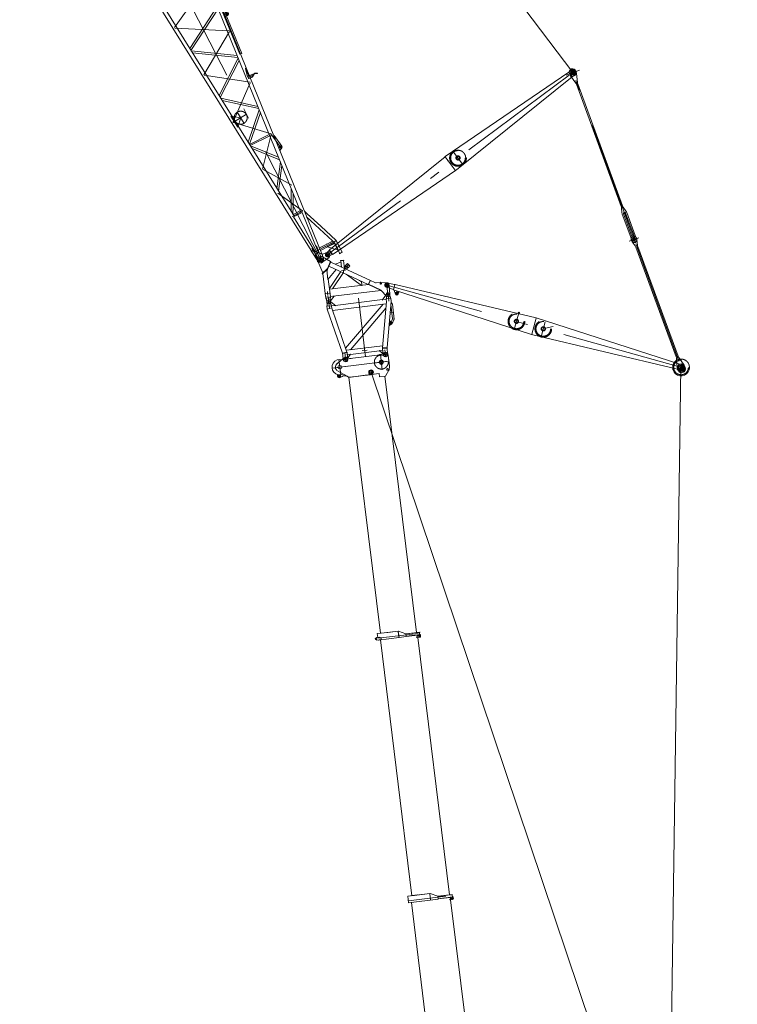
# Model space of a CAD drawing. Extents: x 34350 to 201729, y 12094 to 164960.
# Tile 65 of 70: x 165287 to 191119, y 48055 to 83505. Entities that reach past the tile are written whole.
import ezdxf

# ---------------------------------------------------------------- set-up
doc = ezdxf.new("R2010")
doc.units = 0
doc.header["$LTSCALE"] = 150
doc.header["$MEASUREMENT"] = 0
doc.linetypes.add('CENTER', pattern=[50.5, 30, -9, 2.5, -9])
doc.linetypes.add('HIDDEN', pattern=[12.6, 8.4, -4.2])
for name, color, linetype in [('11', 251, 'Continuous'), ('4', 54, 'Continuous'), ('5', 94, 'Continuous')]:
    doc.layers.add(name, color=color, linetype=linetype)

# ---------------------------------------------------------------- blocks, each defined once
blk = doc.blocks.new('*G52')
at = {"layer": '11', "color": 251, "linetype": 'Continuous', "lineweight": 9}
for p, q in [((179259, 51945), (179655, 51994)), ((179288, 51713), (179259, 51945)), ((180625, 51947), (179279, 51781)), ((180347, 51843), (179288, 51713)), ((180046, 52042), (179398, 51962)), ((179619, 52000), (179416, 51975)), ((179416, 51975), (179417, 51964)), ((179596, 51998), (179427, 51977)), ((179620, 51989), (179619, 52000)), ((179658, 51994), (180046, 52042)), ((180046, 52042), (180074, 51809)), ((180059, 52040), (180046, 52042)), ((180075, 51807), (180046, 52042)), ((180046, 52038), (180047, 52028)), ((180073, 51823), (180047, 52028)), ((180059, 52040), (180334, 51951)), ((180074, 51813), (180073, 51823)), ((180334, 51951), (180347, 51843)), ((180334, 51951), (180342, 51947)), ((180336, 51938), (180343, 51939)), ((180343, 51939), (180336, 51938)), ((180345, 51859), (180336, 51938)), ((180342, 51947), (180871, 52012)), ((180872, 52004), (180343, 51939)), ((180584, 51969), (180343, 51939)), ((180346, 51857), (180894, 51924)), ((180895, 51916), (180347, 51849)), ((180353, 51858), (180594, 51887)), ((180767, 51839), (180805, 51856)), ((180770, 51813), (180767, 51839)), ((180866, 51825), (180770, 51813)), ((180771, 51841), (180774, 51814)), ((180855, 52002), (180775, 51992)), ((180785, 51911), (180865, 51921)), ((180786, 51903), (180793, 51851)), ((180797, 51817), (181947, 42449)), ((180807, 51905), (180892, 51916)), ((180811, 51867), (180807, 51905)), ((180835, 51999), (180855, 52002)), ((180865, 51921), (180845, 51918)), ((180855, 52002), (180865, 51921)), ((180865, 51921), (180855, 52002)), ((180871, 52012), (180872, 52004)), ((180892, 51916), (180898, 51866)), ((180894, 51924), (180895, 51916)), ((180512, 42582), (179389, 51725))]:
    blk.add_line(p, q, dxfattribs=at)
for radius in [22.3, 15]:
    blk.add_circle((180862, 51862), radius, dxfattribs=at)
for centre, radius, start, end in [((180801, 51865), 10, -68.0029, 6.9938), ((180862, 51862), 37, -83, 6.9929)]:
    blk.add_arc(centre, radius, start, end, dxfattribs=at)
blk = doc.blocks.new('*G53')
at = {"layer": '11', "color": 251, "linetype": 'Continuous', "lineweight": 9}
for p, q in [((178160, 61401), (178539, 61447)), ((178178, 61261), (178160, 61401)), ((179626, 61411), (178175, 61233)), ((178270, 61414), (178269, 61418)), ((178913, 61493), (178300, 61418)), ((178542, 61447), (178913, 61493)), ((178913, 61493), (178941, 61261)), ((178913, 61493), (178926, 61489)), ((178914, 61479), (178913, 61489)), ((178914, 61479), (178940, 61275)), ((179187, 61398), (178926, 61489)), ((179200, 61296), (179187, 61398)), ((179187, 61398), (179194, 61394)), ((179195, 61389), (179189, 61388)), ((179195, 61389), (179189, 61388)), ((179189, 61388), (179199, 61306)), ((179194, 61394), (179700, 61457)), ((179685, 61449), (179195, 61389)), ((179435, 61418), (179195, 61389)), ((179711, 61369), (179199, 61306)), ((179199, 61300), (179712, 61363)), ((179205, 61307), (179445, 61337)), ((179674, 61447), (179595, 61438)), ((179605, 61356), (179684, 61366)), ((179606, 61350), (179612, 61299)), ((179626, 61353), (179712, 61363)), ((179631, 61314), (179626, 61353)), ((179655, 61445), (179674, 61447)), ((179684, 61366), (179665, 61364)), ((179674, 61447), (179684, 61366)), ((179684, 61366), (179674, 61447)), ((179701, 61451), (179685, 61449)), ((179700, 61457), (179701, 61451)), ((179712, 61363), (179711, 61369)), ((179712, 61363), (179718, 61314)), ((178107, 61243), (178138, 61256)), ((178148, 61176), (178114, 61181)), ((178138, 61256), (178242, 61269)), ((178148, 61170), (178304, 61190)), ((178148, 61176), (178148, 61170)), ((178189, 61168), (178188, 61175)), ((178199, 61170), (178189, 61168)), ((178941, 61261), (178199, 61170)), ((178242, 61269), (178297, 61245)), ((179400, 51962), (178269, 61178)), ((178297, 61245), (178303, 61196)), ((178304, 61190), (178303, 61196)), ((178940, 61275), (178941, 61265)), ((178941, 61265), (179200, 61296)), ((179199, 61306), (179205, 61307)), ((179571, 61282), (179625, 61304)), ((179573, 61259), (179571, 61282)), ((179686, 61273), (179573, 61259)), ((179617, 61264), (180754, 51998))]:
    blk.add_line(p, q, dxfattribs=at)
for centre, radius in [((179681, 61309), 22.3), ((178119, 61213), 15.5), ((179681, 61309), 15)]:
    blk.add_circle(centre, radius, dxfattribs=at)
for centre, radius, start, end in [((178119, 61213), 32.5, 111.8706, -97.8699), ((179621, 61313), 10, -68.0017, 6.9982), ((179681, 61309), 37, -83, 7.0035)]:
    blk.add_arc(centre, radius, start, end, dxfattribs=at)
blk = doc.blocks.new('*G55')
at = {"layer": '11', "color": 251, "linetype": 'Continuous', "lineweight": 9}
for p, q in [((176707, 71111), (176965, 71336)), ((177048, 71349), (177129, 71314)), ((177129, 71314), (177048, 71349)), ((177181, 71307), (178257, 71439)), ((177220, 71312), (177181, 71307)), ((178287, 71449), (178419, 71523)), ((178387, 71505), (178419, 71523)), ((178529, 71484), (178552, 71428)), ((178529, 71484), (178540, 71456)), ((178540, 71456), (178552, 71428)), ((178552, 71428), (178600, 71036)), ((178552, 71428), (178552, 71424)), ((178578, 71209), (178552, 71424)), ((176744, 71143), (176713, 71117)), ((178600, 71025), (178582, 70902)), ((176728, 70671), (176729, 70728)), ((177073, 70665), (176732, 70860)), ((176889, 70662), (176819, 70618)), ((177128, 70634), (177073, 70665)), ((178226, 70762), (177128, 70628)), ((177128, 70628), (177128, 70634)), ((177136, 70629), (177385, 70659)), ((178270, 61414), (177138, 70629)), ((177390, 70660), (177385, 70659)), ((177465, 70669), (177723, 70701)), ((177916, 70724), (177469, 70669)), ((177929, 70726), (177723, 70701)), ((177922, 70729), (177915, 70730)), ((178226, 70762), (178227, 70755)), ((178240, 70646), (178226, 70762)), ((178439, 70671), (178240, 70646)), ((179565, 61440), (178432, 70670)), ((178575, 70881), (178467, 70689))]:
    blk.add_line(p, q, dxfattribs=at)
at = {"layer": '11', "color": 251, "linetype": 'CENTER', "lineweight": 9}
for p, q in [((176775, 71270), (176842, 70719)), ((178271, 71454), (178339, 70903)), ((176533, 70961), (178555, 71209)), ((177084, 71028), (176533, 70961)), ((178581, 71212), (178030, 71144))]:
    blk.add_line(p, q, dxfattribs=at)
at = {"layer": '11', "color": 251, "linetype": 'Continuous', "lineweight": 9}
for centre, radius in [((177017, 71277), 71), ((177017, 71277), 32.5), ((178456, 71454), 71), ((178456, 71454), 27.5), ((176808, 70994), 65), ((176808, 70994), 65), ((176808, 70994), 65), ((178305, 71178), 76), ((178305, 71178), 54.2), ((178522, 70911), 30), ((176788, 70669), 25.5), ((177937, 70812), 84.1), ((177937, 70812), 61)]:
    blk.add_circle(centre, radius, dxfattribs=at)
at = {"layer": '11', "color": 251, "linetype": 'HIDDEN', "lineweight": 9}
blk.add_circle((178305, 71178), 252, dxfattribs=at)
at = {"layer": '11', "color": 251, "linetype": 'Continuous', "lineweight": 9}
for centre, radius, start, end in [((176808, 70994), 278, 72.7507, -63.6731), ((177017, 71277), 79, 66.8196, 131.0911), ((177017, 71277), 79, 66.8347, 131.0782), ((177169, 71406), 100, -113.1654, -83.0008), ((177169, 71406), 100, -113.1665, -83.0007), ((178305, 71178), 277, 91.3925, 114.2619), ((178247, 71519), 80, -83, -60.6137), ((178456, 71454), 79, 22.348, 117.6452), ((176808, 70994), 155, 131.0912, -140.4797), ((178305, 71178), 277, -0.7074, 14.7114), ((178522, 70911), 60, -29.3412, -8.4171), ((178540, 71029), 60.5, -3.9986, 7.0024), ((176808, 70994), 155, -140.4819, -119.7205), ((176788, 70669), 60, 178.8725, -58.3054), ((176788, 70669), 50, 101.0495, 71.7078), ((176984, 70508), 180, 60.282, 121.6864), ((178435, 70707), 37, -83, -29.3488)]:
    blk.add_arc(centre, radius, start, end, dxfattribs=at)
blk = doc.blocks.new('*G54')
at = {"layer": '11', "color": 251, "linetype": 'CENTER', "lineweight": 9}
for p, q in [((177097, 71286), (176946, 71268)), ((177008, 71347), (177026, 71201)), ((178511, 71460), (178385, 71445)), ((178447, 71524), (178464, 71383)), ((177982, 70817), (177880, 70805)), ((177926, 70899), (177947, 70731))]:
    blk.add_line(p, q, dxfattribs=at)
at = {"color": 7, "linetype": 'Continuous', "lineweight": 9}
blk.add_blockref('*G55', (0, 0), dxfattribs=at)
blk = doc.blocks.new('*G76')
at = {"layer": '11', "color": 251, "linetype": 'Continuous', "lineweight": 9}
for p, q in [((176013, 74812), (176196, 74386)), ((176111, 74958), (176140, 74725)), ((176476, 74794), (176184, 74963)), ((176955, 74846), (176836, 74831)), ((176836, 74831), (176837, 74823)), ((176837, 74823), (176896, 74831)), ((176874, 74598), (176846, 74824)), ((176896, 74831), (176956, 74838)), ((176947, 74837), (176982, 74547)), ((176956, 74838), (176955, 74846)), ((176180, 74371), (176353, 74538)), ((176351, 74515), (176199, 74369)), ((176340, 74505), (176382, 74155)), ((176351, 74515), (176351, 74515)), ((176364, 74527), (176357, 74521)), ((176364, 74553), (176476, 74794)), ((176364, 74553), (176476, 74794)), ((176490, 74787), (176377, 74546)), ((176382, 74155), (176682, 74508)), ((176418, 74633), (177834, 73974)), ((176476, 74794), (176490, 74787)), ((177910, 74115), (176486, 74779)), ((176852, 74776), (176644, 74705)), ((177082, 74724), (177020, 74656)), ((177020, 74656), (177109, 74575)), ((177078, 74719), (177082, 74724)), ((177166, 74638), (177078, 74719)), ((177082, 74724), (177171, 74643)), ((177171, 74643), (177082, 74724)), ((177109, 74575), (177171, 74643)), ((177171, 74643), (177166, 74638)), ((176191, 74361), (176180, 74371)), ((176199, 74369), (176300, 73549)), ((176471, 73534), (176394, 74168)), ((176851, 74439), (176435, 73832)), ((176543, 73810), (176946, 74398)), ((177596, 73939), (177038, 74345)), ((177038, 74345), (177596, 73939)), ((177589, 74070), (177520, 74120)), ((177902, 74119), (177834, 73974)), ((177911, 74117), (177846, 73977)), ((178069, 74043), (177911, 74117)), ((177843, 73970), (176439, 73797)), ((176439, 73797), (176450, 73708)), ((176465, 73534), (178286, 73757)), ((177593, 73939), (177584, 73937)), ((177584, 73937), (177586, 73930)), ((177586, 73930), (177587, 73930)), ((177587, 73930), (177593, 73939)), ((177599, 73940), (177588, 74088)), ((177831, 73975), (177832, 73968)), ((177846, 73977), (177842, 73970)), ((177842, 73970), (178299, 73757)), ((178283, 73763), (177843, 73970)), ((178298, 73766), (177846, 73977)), ((177846, 73977), (178298, 73766)), ((178278, 74053), (178123, 74034)), ((178285, 73763), (178283, 73763)), ((178286, 73757), (178285, 73763)), ((178286, 73757), (178299, 73757)), ((178509, 74034), (178288, 74053)), ((178298, 73766), (178300, 73755)), ((178300, 73755), (178496, 73553)), ((178612, 73605), (178587, 73956)), ((176300, 73549), (176302, 73535)), ((176302, 73535), (176309, 73479)), ((176476, 73500), (176309, 73479)), ((176309, 73479), (176325, 73446)), ((176325, 73446), (176331, 73435)), ((176331, 73435), (176343, 73335)), ((176463, 73470), (176470, 73500)), ((176473, 73383), (176463, 73470)), ((176470, 73500), (176465, 73534)), ((176465, 73451), (176477, 73351)), ((176471, 73534), (176468, 73555)), ((176478, 73384), (176473, 73383)), ((176607, 73546), (176478, 73384)), ((176606, 73551), (176607, 73546)), ((176343, 73335), (176344, 73330)), ((176477, 73351), (176478, 73347))]:
    blk.add_line(p, q, dxfattribs=at)
at = {"layer": '11', "color": 251, "linetype": 'CENTER', "lineweight": 9}
for p, q in [((176019, 74847), (176227, 74872)), ((176139, 74981), (176138, 74981)), ((176896, 74831), (176895, 74839)), ((177009, 74487), (176870, 74470)), ((177064, 74616), (176940, 74479)), ((176948, 74409), (176940, 74479)), ((177064, 74616), (177126, 74684)), ((178317, 74008), (178250, 73999)), ((178288, 73970), (178280, 74037)), ((178569, 73958), (178434, 73941)), ((178569, 73958), (178434, 73941)), ((178510, 73882), (178494, 74017)), ((178553, 73531), (178505, 73921)), ((176442, 73659), (176303, 73642)), ((176332, 73423), (176333, 73417)), ((176372, 73651), (176364, 73720)), ((176381, 73581), (176372, 73651)), ((176383, 73561), (176397, 73450)), ((176419, 73271), (176397, 73454)), ((178628, 73616), (178460, 73595)), ((176343, 73335), (176477, 73351))]:
    blk.add_line(p, q, dxfattribs=at)
at = {"layer": '11', "color": 251, "linetype": 'HIDDEN', "lineweight": 9}
blk.add_line((176473, 73242), (176473, 73242), dxfattribs=at)
at = {"layer": '11', "color": 251, "linetype": 'Continuous', "lineweight": 9}
for centre, radius in [((176123, 74860), 68.5), ((176123, 74860), 60), ((178284, 74004), 19), ((178502, 73950), 45), ((178502, 73950), 40), ((178544, 73605), 25), ((176410, 73343), 25)]:
    blk.add_circle(centre, radius, dxfattribs=at)
for centre, radius, start, end in [((176123, 74860), 120, 59.7471, -156.8638), ((176339, 74504), 25, -80.4, 43.9302), ((176318, 74574), 50.4, -46.0022, -25.0754), ((176318, 74574), 50.4, -46.0022, -25.0754), ((176319, 74574), 65, -46.0924, -25.0134), ((176319, 74574), 65, -46.0702, -24.9981), ((176940, 74479), 50.8, 97.0002, 97.1182), ((178111, 74133), 100, -115.0017, -82.9872), ((178284, 74004), 50, 85.0002, 96.9971), ((178502, 73950), 85, 4.0913, 85.0412), ((178545, 73600), 67.5, -135.8232, 4.2231), ((178545, 73600), 67.5, -0.5745, 7.0005), ((176411, 73338), 67.3, -173.0082, -82.9994), ((176411, 73338), 67.5, -83.0017, 7.007)]:
    blk.add_arc(centre, radius, start, end, dxfattribs=at)
at = {"layer": '4', "color": 54, "linetype": 'Continuous', "lineweight": 9}
for p, q in [((177027, 74650), (176977, 74595)), ((177045, 74518), (177102, 74581))]:
    blk.add_line(p, q, dxfattribs=at)
blk = doc.blocks.new('*G77')
at = {"layer": '11', "color": 251, "linetype": 'HIDDEN', "lineweight": 9}
for p, q in [((176427, 73413), (176377, 73407)), ((178480, 73442), (178334, 73425)), ((178501, 73452), (178479, 73448)), ((178482, 73420), (178479, 73449)), ((176512, 73201), (176658, 73219)), ((176515, 73178), (176512, 73207)), ((178683, 72965), (178682, 72970)), ((178734, 72971), (178733, 72976)), ((178662, 72619), (178654, 72601)), ((178690, 72590), (178672, 72578)), ((178672, 72576), (178690, 72588))]:
    blk.add_line(p, q, dxfattribs=at)
at = {"layer": '11', "color": 251, "linetype": 'CENTER', "lineweight": 9}
for p, q in [((176419, 73271), (176397, 73454)), ((177477, 73474), (177736, 71365)), ((178628, 73616), (178460, 73595)), ((178544, 73605), (178535, 73676)), ((178558, 73495), (178544, 73605)), ((178573, 73369), (178557, 73499)), ((176343, 73335), (176477, 73351)), ((176522, 73126), (176357, 73088)), ((176439, 73107), (176423, 73237)), ((178601, 72577), (178583, 72579)), ((178601, 72577), (178593, 72495)), ((178601, 72577), (178608, 72659)), ((178702, 72568), (178601, 72577)), ((178637, 72514), (178642, 72573)), ((178642, 72573), (178648, 72633)), ((177618, 71590), (177796, 71612)), ((178436, 71614), (178456, 71454)), ((176988, 71513), (176921, 71498)), ((177106, 71288), (176927, 71266)), ((177054, 71528), (176988, 71513)), ((176997, 71434), (176988, 71513)), ((176997, 71438), (177017, 71277)), ((177017, 71277), (177028, 71187)), ((178545, 71464), (178366, 71443)), ((178456, 71454), (178467, 71364))]:
    blk.add_line(p, q, dxfattribs=at)
at = {"layer": '11', "color": 251, "linetype": 'Continuous', "lineweight": 9}
for p, q in [((178344, 73426), (176648, 73217)), ((178469, 73586), (178333, 73412)), ((178333, 73412), (178334, 73402)), ((178478, 73588), (178469, 73586)), ((178476, 73602), (178477, 73597)), ((178477, 73597), (178489, 73498)), ((178479, 73449), (178487, 73485)), ((178488, 73374), (178482, 73420)), ((178488, 73509), (178487, 73515)), ((178489, 73498), (178487, 73485)), ((178646, 73470), (178501, 73452)), ((178611, 73614), (178610, 73618)), ((178623, 73515), (178611, 73614)), ((178623, 73515), (178629, 73502)), ((178629, 73502), (178646, 73470)), ((178646, 73470), (178657, 73377)), ((176343, 73335), (176342, 73340)), ((176343, 73335), (176344, 73330)), ((176355, 73236), (176343, 73335)), ((176353, 73223), (176345, 73187)), ((176345, 73187), (176512, 73207)), ((176345, 73187), (176356, 73095)), ((176353, 73223), (176355, 73236)), ((176359, 73081), (176356, 73095)), ((176359, 73081), (176903, 71501)), ((176473, 73242), (176473, 73242)), ((176477, 73356), (176477, 73352)), ((176477, 73352), (176479, 73342)), ((176477, 73351), (176489, 73253)), ((176478, 73342), (176487, 73344)), ((176487, 73344), (176662, 73207)), ((176495, 73240), (176489, 73253)), ((176512, 73207), (176495, 73240)), ((176521, 73133), (176515, 73178)), ((176521, 73133), (176523, 73119)), ((177068, 71539), (176524, 73119)), ((176552, 73036), (178480, 73273)), ((177019, 71680), (178369, 73259)), ((178466, 73115), (177192, 71623)), ((178488, 73361), (178343, 71695)), ((178488, 73361), (178488, 73374)), ((178512, 71698), (178657, 73364)), ((178647, 73252), (178711, 72734)), ((178660, 73320), (178653, 73319)), ((178657, 73377), (178657, 73364)), ((178657, 73319), (178703, 73265)), ((178706, 73265), (178660, 73320)), ((178706, 73265), (178703, 73265)), ((178703, 73265), (178769, 72726)), ((178772, 72726), (178706, 73265)), ((178733, 72976), (178622, 72963)), ((178622, 72957), (178734, 72971)), ((178711, 72734), (178662, 72619)), ((178711, 72734), (178772, 72726)), ((178772, 72726), (178711, 72734)), ((178720, 72611), (178769, 72726)), ((178723, 72610), (178772, 72726)), ((178734, 72971), (178733, 72976)), ((178581, 72492), (178587, 72496)), ((178582, 72502), (178584, 72521)), ((178587, 72496), (178582, 72502)), ((178587, 72496), (178582, 72502)), ((178590, 72527), (178584, 72521)), ((178584, 72521), (178590, 72527)), ((178585, 72531), (178590, 72527)), ((178586, 72527), (178587, 72537)), ((178587, 72537), (178588, 72537)), ((178607, 72495), (178587, 72496)), ((178588, 72537), (178595, 72618)), ((178590, 72527), (178614, 72525)), ((178594, 72606), (178591, 72606)), ((178591, 72601), (178594, 72602)), ((178593, 72625), (178599, 72628)), ((178594, 72635), (178599, 72628)), ((178599, 72628), (178594, 72635)), ((178594, 72618), (178595, 72629)), ((178595, 72618), (178594, 72618)), ((178602, 72659), (178595, 72654)), ((178602, 72659), (178595, 72654)), ((178595, 72629), (178615, 72627)), ((178596, 72664), (178602, 72659)), ((178599, 72628), (178623, 72626)), ((178621, 72656), (178602, 72659)), ((178606, 72528), (178606, 72525)), ((178635, 72524), (178608, 72528)), ((178617, 72624), (178643, 72623)), ((178619, 72520), (178617, 72504)), ((178629, 72633), (178629, 72646)), ((178654, 72601), (178645, 72578)), ((178645, 72578), (178664, 72570)), ((178661, 72571), (178672, 72578)), ((178664, 72570), (178672, 72576)), ((178690, 72590), (178720, 72611)), ((178690, 72588), (178723, 72610)), ((178723, 72610), (178720, 72609)), ((178349, 71765), (177045, 71605)), ((178512, 71698), (178343, 71695)), ((178343, 71695), (178343, 71682)), ((178343, 71682), (178512, 71684)), ((178352, 71605), (178343, 71682)), ((178512, 71684), (178512, 71698)), ((178512, 71684), (178519, 71625)), ((178520, 71612), (178519, 71625)), ((178520, 71612), (178539, 71462)), ((178532, 71928), (178532, 71928)), ((177068, 71539), (176903, 71501)), ((176903, 71501), (176906, 71487)), ((176906, 71487), (177071, 71525)), ((176906, 71487), (176913, 71428)), ((176916, 71414), (176913, 71428)), ((176934, 71265), (176916, 71414)), ((177071, 71525), (177068, 71539)), ((177077, 71476), (177071, 71525)), ((177080, 71449), (177077, 71476)), ((177080, 71449), (177199, 71463)), ((177081, 71434), (177080, 71449)), ((177081, 71434), (177100, 71285)), ((177099, 71330), (177094, 71329)), ((177199, 71458), (177099, 71330)), ((177196, 71454), (178240, 71582)), ((177199, 71463), (177199, 71458)), ((178353, 71605), (178234, 71590)), ((178234, 71590), (178235, 71585)), ((178235, 71585), (178363, 71485)), ((178355, 71591), (178352, 71605)), ((178373, 71442), (178355, 71591)), ((178363, 71485), (178368, 71486)), ((178399, 71391), (178526, 71407)), ((176960, 71214), (177087, 71230))]:
    blk.add_line(p, q, dxfattribs=at)
for points in [[(178608, 72528), (178606, 72528)], [(178617, 72504), (178617, 72503), (178616, 72502), (178615, 72501), (178615, 72499), (178614, 72498), (178612, 72497), (178611, 72496), (178610, 72496), (178609, 72495), (178607, 72495)], [(178615, 72627), (178615, 72627), (178615, 72626), (178615, 72626), (178615, 72625), (178615, 72625), (178616, 72625), (178616, 72624), (178616, 72624), (178616, 72624), (178617, 72624)], [(178629, 72632), (178629, 72632), (178629, 72632), (178629, 72632), (178629, 72632), (178629, 72633), (178629, 72633), (178629, 72633), (178629, 72633), (178629, 72633), (178629, 72633)]]:
    blk.add_lwpolyline(points, dxfattribs=at)
for centre, radius in [((178544, 73605), 25), ((176410, 73343), 25), ((178642, 72573), 30), ((177017, 71277), 32.5), ((178456, 71454), 27.5)]:
    blk.add_circle(centre, radius, dxfattribs=at)
for centre, radius, start, end in [((176410, 73348), 67.5, 97.0009, -172.993), ((176410, 73348), 67.5, 7.011, 97.0032), ((178543, 73610), 67.5, 97.0009, -173.0017), ((178543, 73610), 67.3, 6.9918, 97.0032), ((176411, 73338), 67.5, -172.9892, -165.4278), ((178614, 72519), 6.01, -4.9847, 84.9161), ((178619, 72646), 10, 0.9807, 78.9397), ((178623, 72632), 5.99, -95.0311, -4.8962), ((178642, 72573), 50, -98.9836, -94.9828), ((178642, 72573), 50, -94.9827, 85.024), ((178642, 72573), 50, 85.0239, 89.0195), ((177017, 71275), 83.5, -172.9954, 6.9965), ((178456, 71452), 83.5, -172.9954, 7.0048)]:
    blk.add_arc(centre, radius, start, end, dxfattribs=at)
blk = doc.blocks.new('*G80')
at = {"layer": '11', "color": 251, "linetype": 'Continuous', "lineweight": 9}
for p, q in [((169846, 84984), (171623, 85889)), ((171661, 85795), (169900, 84898)), ((171282, 85950), (171331, 85975)), ((171284, 85947), (171282, 85950)), ((171333, 85972), (171284, 85947)), ((171288, 85949), (171315, 85962)), ((171381, 85766), (171288, 85949)), ((171315, 85962), (171408, 85780)), ((171331, 85975), (171333, 85972)), ((171576, 86000), (171482, 85818)), ((171482, 85818), (171615, 85885)), ((171661, 85795), (171559, 85743)), ((171571, 86014), (171568, 86019)), ((171608, 85921), (171571, 86014)), ((171618, 85897), (171576, 86000)), ((171608, 85921), (171733, 85972)), ((171614, 85910), (171621, 85917)), ((175421, 76544), (171614, 85910)), ((171615, 85885), (171618, 85897)), ((171621, 85917), (171726, 85959)), ((171696, 86065), (171693, 86070)), ((171733, 85972), (171696, 86065)), ((171726, 85959), (171737, 85960)), ((171737, 85960), (171733, 85972)), ((171736, 85960), (171810, 85779)), ((171751, 85950), (171742, 85945)), ((171871, 85930), (171751, 85950)), ((171762, 85815), (171832, 85843)), ((173208, 82258), (171762, 85815)), ((171819, 85784), (171892, 85829)), ((171832, 85843), (173277, 82286)), ((171559, 85743), (170358, 84160)), ((170398, 84096), (171670, 85773)), ((170621, 85613), (170670, 85638)), ((170623, 85610), (170621, 85613)), ((170672, 85635), (170623, 85610)), ((170628, 85612), (170654, 85626)), ((170721, 85430), (170628, 85612)), ((170654, 85626), (170747, 85443)), ((170670, 85638), (170672, 85635)), ((171097, 85508), (171190, 85325)), ((171217, 85339), (171124, 85521)), ((171810, 85779), (171819, 85784)), ((176162, 75073), (171810, 85779)), ((169775, 85099), (169772, 85104)), ((169828, 85014), (169775, 85099)), ((169842, 84991), (169783, 85087)), ((169783, 85087), (169986, 85055)), ((169962, 85278), (170011, 85303)), ((169964, 85274), (169962, 85278)), ((170013, 85299), (169964, 85274)), ((169969, 85276), (169995, 85290)), ((170062, 85094), (169969, 85276)), ((169995, 85290), (170088, 85108)), ((170011, 85303), (170013, 85299)), ((170437, 85171), (170530, 84989)), ((170557, 85003), (170464, 85185)), ((171235, 85348), (171186, 85323)), ((171186, 85323), (171187, 85319)), ((171187, 85319), (171236, 85344)), ((171190, 85325), (171217, 85339)), ((171236, 85344), (171235, 85348)), ((169660, 85028), (169658, 85032)), ((169713, 84943), (169660, 85028)), ((169707, 84953), (169704, 84958)), ((169713, 84943), (169828, 85014)), ((169721, 84933), (169713, 84943)), ((169721, 84933), (169762, 84867)), ((169762, 84867), (175775, 75199)), ((169821, 85024), (169819, 85029)), ((169833, 85003), (169828, 85014)), ((175174, 76418), (169833, 85003)), ((169853, 84988), (169842, 84991)), ((169986, 85055), (169853, 84988)), ((170575, 85012), (170526, 84987)), ((170526, 84987), (170527, 84983)), ((170527, 84983), (170576, 85008)), ((170530, 84989), (170557, 85003)), ((170576, 85008), (170575, 85012)), ((170132, 84523), (170135, 84518)), ((170404, 84085), (172363, 84066)), ((172392, 83996), (170448, 84015)), ((172398, 83979), (171411, 82467)), ((171452, 82401), (172431, 83901)), ((172721, 83764), (172642, 83732)), ((172687, 83621), (172766, 83653)), ((171464, 82382), (173113, 82221)), ((173143, 82148), (171511, 82307)), ((173277, 82286), (173208, 82258)), ((173154, 82120), (172462, 80778)), ((172505, 80708), (173189, 82035)), ((173418, 81759), (173423, 81761)), ((173519, 81511), (173418, 81759)), ((173418, 81731), (173427, 81736)), ((173492, 81465), (173418, 81731)), ((173423, 81761), (173524, 81514)), ((173424, 81761), (173524, 81514)), ((173427, 81736), (173531, 81481)), ((173559, 81499), (173742, 81573)), ((173559, 81499), (173742, 81573)), ((173744, 81567), (173562, 81493)), ((173641, 81525), (173744, 81567)), ((173744, 81567), (173671, 81449)), ((173744, 81574), (173844, 81577)), ((173744, 81574), (173844, 81577)), ((173844, 81571), (173744, 81567)), ((173844, 81577), (173844, 81571)), ((173531, 81481), (173492, 81465)), ((173496, 81457), (173523, 81390)), ((173500, 81458), (173527, 81392)), ((173633, 81521), (173501, 81468)), ((173634, 81517), (173502, 81464)), ((173533, 81389), (173664, 81443)), ((173534, 81386), (173666, 81438)), ((173667, 81448), (173640, 81515)), ((173671, 81450), (173641, 81525)), ((173670, 81450), (173644, 81517)), ((173861, 80381), (172525, 80675)), ((172577, 80592), (173893, 80302)), ((173912, 80256), (173508, 79095)), ((173556, 79018), (173952, 80158)), ((174269, 79376), (173559, 79014)), ((173586, 78971), (174289, 79329)), ((174433, 79328), (174442, 79332)), ((174442, 79332), (174720, 78954)), ((173590, 78963), (174605, 78551)), ((174641, 78461), (173653, 78862)), ((174657, 78803), (174648, 78799)), ((174723, 78893), (174657, 78803)), ((174674, 78382), (174546, 77427)), ((174604, 77334), (174727, 78251)), ((175059, 77433), (175055, 76609)), ((175126, 76779), (175128, 77263)), ((175124, 76497), (175126, 76794)), ((175388, 76624), (175128, 76491)), ((175640, 76516), (175536, 76612)), ((175536, 76612), (175640, 76516)), ((175143, 76402), (175451, 76559)), ((175922, 75150), (175143, 76402)), ((175451, 76559), (176039, 75112)), ((175613, 76403), (176547, 75540)), ((175640, 76516), (176122, 76070)), ((176122, 76070), (176682, 75553)), ((176553, 75534), (176074, 75290)), ((176548, 75531), (176454, 75484)), ((176549, 75538), (176548, 75531)), ((176599, 75491), (176553, 75534)), ((176895, 75134), (176682, 75553)), ((176684, 75548), (176895, 75134)), ((175776, 75186), (175775, 75199)), ((175775, 75199), (175922, 75151)), ((175775, 75186), (175790, 75193)), ((176036, 74801), (175775, 75186)), ((175922, 75151), (175790, 75194)), ((175790, 75194), (175922, 75151)), ((176145, 75326), (176074, 75290)), ((176145, 75326), (176074, 75290)), ((176112, 75195), (176185, 75232)), ((176356, 75434), (176338, 75424)), ((176613, 75468), (176365, 75342)), ((176370, 75327), (176619, 75453)), ((176371, 75325), (176750, 75202)), ((176619, 75453), (176599, 75491)), ((176805, 75088), (176599, 75491)), ((176805, 75088), (176602, 75486)), ((176625, 75464), (176613, 75468)), ((176757, 75205), (176625, 75464)), ((176039, 75112), (175922, 75150)), ((175931, 75018), (175997, 74921)), ((176230, 74914), (175992, 74793)), ((176001, 75085), (175993, 75088)), ((176053, 74998), (176013, 75075)), ((176033, 74925), (176054, 74982)), ((176039, 75113), (176162, 75073)), ((176166, 75071), (176150, 75077)), ((176158, 75084), (176166, 75070)), ((176167, 75070), (176223, 74893)), ((176181, 75063), (176168, 75068)), ((176168, 75068), (176171, 75058)), ((176171, 75058), (176190, 75068)), ((176171, 75058), (176181, 75063)), ((176223, 74893), (176171, 75058)), ((176190, 75068), (176341, 75119)), ((176419, 74932), (176211, 74801)), ((176288, 74999), (176448, 75081)), ((176327, 75121), (176409, 74960)), ((176448, 75017), (176425, 74941)), ((176797, 75084), (176850, 75111)), ((176800, 75077), (176797, 75084)), ((176907, 75131), (176800, 75077)), ((176895, 75134), (176805, 75088)), ((176850, 75111), (176904, 75138)), ((176904, 75138), (176907, 75131))]:
    blk.add_line(p, q, dxfattribs=at)
at = {"layer": '11', "color": 251, "linetype": 'HIDDEN', "lineweight": 9}
for p, q in [((171313, 85962), (171290, 85950)), ((171744, 85900), (171748, 85891)), ((170653, 85625), (170629, 85613)), ((169994, 85289), (169970, 85277)), ((171215, 85338), (171192, 85326)), ((170555, 85002), (170532, 84990)), ((176012, 75258), (176017, 75261)), ((176074, 75290), (176065, 75285)), ((176145, 75326), (176158, 75333)), ((176370, 75327), (176185, 75232)), ((176365, 75342), (176354, 75336)), ((176354, 75336), (176357, 75330)), ((176357, 75330), (176371, 75325)), ((176891, 75132), (176809, 75090))]:
    blk.add_line(p, q, dxfattribs=at)
at = {"layer": '11', "color": 251, "linetype": 'CENTER', "lineweight": 9}
for p, q in [((171298, 85963), (171418, 85728)), ((171571, 86015), (171695, 86065)), ((171584, 86093), (171631, 86112)), ((171606, 86106), (171602, 86117)), ((171633, 86040), (171606, 86106)), ((171628, 85921), (171629, 85921)), ((171675, 85936), (171633, 86040)), ((171905, 85901), (171819, 85850)), ((171837, 85919), (171862, 85876)), ((171868, 85879), (171856, 85873)), ((171859, 85881), (171865, 85870)), ((171862, 85876), (171888, 85833)), ((170637, 85626), (170757, 85391)), ((176178, 74753), (170675, 85552)), ((169660, 85107), (169703, 85134)), ((169661, 85029), (169774, 85099)), ((169680, 85124), (169673, 85134)), ((169717, 85064), (169680, 85124)), ((169776, 84969), (169717, 85064)), ((169721, 84975), (169796, 85021)), ((169813, 84910), (172073, 84957)), ((172082, 84935), (170863, 83222)), ((172073, 84957), (172082, 84935)), ((172649, 83671), (172811, 83736)), ((172770, 83644), (172713, 83784)), ((170876, 83202), (172826, 83104)), ((172835, 83082), (171919, 81523)), ((171932, 81503), (173579, 81251)), ((173588, 81229), (172976, 79825)), ((173658, 81484), (173509, 81423)), ((173600, 81412), (173566, 81495)), ((173114, 80180), (173368, 79772)), ((173241, 79976), (173117, 80175)), ((173241, 79976), (172888, 80033)), ((172888, 80033), (173136, 79634)), ((173037, 79849), (172963, 79803)), ((172976, 79825), (172989, 79805)), ((172989, 79805), (174333, 79398)), ((173445, 80103), (173037, 79849)), ((173136, 79634), (173241, 79976)), ((174342, 79376), (174032, 78126)), ((174328, 79398), (174675, 78921)), ((174654, 78966), (174675, 78921)), ((174682, 78924), (174667, 78916)), ((174045, 78106), (175086, 77545)), ((175462, 76618), (174573, 77257)), ((175095, 76417), (175467, 76607)), ((175471, 76596), (175462, 76618)), ((176641, 75522), (175962, 75176)), ((176682, 75553), (176599, 75491)), ((176079, 74837), (175805, 75277)), ((176178, 74753), (175889, 75320)), ((176012, 75201), (175912, 75151)), ((175937, 75226), (175987, 75126)), ((175937, 75226), (175987, 75126)), ((175962, 75176), (175939, 75221)), ((175962, 75176), (175939, 75221)), ((176168, 74882), (175972, 75363)), ((176034, 75212), (176606, 75504)), ((176010, 75082), (176178, 74753)), ((176016, 74805), (176230, 74914))]:
    blk.add_line(p, q, dxfattribs=at)
at = {"layer": '11', "color": 251, "linetype": 'Continuous', "lineweight": 9}
for points in [[(171568, 86019), (171565, 86029), (171564, 86039), (171564, 86050), (171565, 86061), (171569, 86071), (171574, 86080), (171580, 86089), (171588, 86096), (171596, 86102), (171606, 86107)], [(171693, 86070), (171689, 86079), (171683, 86088), (171675, 86095), (171667, 86101), (171657, 86106), (171647, 86110), (171637, 86111), (171626, 86112), (171616, 86110), (171606, 86107)], [(169658, 85032), (169653, 85042), (169650, 85052), (169648, 85062), (169648, 85073), (169649, 85083), (169652, 85093), (169657, 85103), (169663, 85111), (169671, 85119), (169679, 85125)], [(169772, 85104), (169766, 85112), (169759, 85120), (169750, 85126), (169740, 85131), (169730, 85134), (169720, 85135), (169709, 85135), (169699, 85134), (169689, 85130), (169679, 85125)], [(173742, 81573), (173742, 81573), (173742, 81573), (173742, 81573), (173743, 81573), (173743, 81573), (173743, 81573), (173743, 81573), (173743, 81574), (173743, 81574), (173744, 81574)], [(173742, 81573), (173742, 81573), (173742, 81573), (173742, 81573), (173743, 81573), (173743, 81573), (173743, 81573), (173743, 81573), (173743, 81574), (173743, 81574), (173744, 81574)], [(173501, 81468), (173500, 81468), (173498, 81467), (173497, 81466), (173497, 81465), (173496, 81464), (173496, 81462), (173495, 81461), (173496, 81459), (173496, 81458), (173496, 81457)], [(173502, 81464), (173502, 81464), (173501, 81464), (173501, 81463), (173500, 81462), (173500, 81462), (173500, 81461), (173500, 81460), (173500, 81460), (173500, 81459), (173500, 81458)], [(173523, 81390), (173523, 81389), (173524, 81388), (173525, 81387), (173526, 81386), (173528, 81385), (173529, 81385), (173530, 81385), (173532, 81385), (173533, 81385), (173534, 81386)], [(173527, 81392), (173527, 81391), (173528, 81390), (173528, 81390), (173529, 81390), (173529, 81389), (173530, 81389), (173531, 81389), (173531, 81389), (173532, 81389), (173533, 81389)], [(173644, 81517), (173643, 81518), (173643, 81519), (173642, 81520), (173641, 81521), (173639, 81522), (173638, 81522), (173636, 81522), (173635, 81522), (173634, 81522), (173633, 81521)], [(173640, 81515), (173640, 81516), (173639, 81516), (173639, 81517), (173638, 81517), (173637, 81518), (173637, 81518), (173636, 81518), (173635, 81518), (173635, 81518), (173634, 81517)], [(173664, 81443), (173665, 81443), (173666, 81443), (173666, 81444), (173666, 81444), (173667, 81445), (173667, 81446), (173667, 81446), (173667, 81447), (173667, 81448), (173667, 81448)], [(173666, 81438), (173667, 81439), (173668, 81440), (173669, 81441), (173670, 81442), (173671, 81443), (173671, 81445), (173671, 81446), (173671, 81447), (173671, 81449), (173670, 81450)], [(176425, 74941), (176425, 74939), (176424, 74938), (176424, 74937), (176423, 74936), (176422, 74934), (176421, 74933), (176420, 74932), (176419, 74931), (176418, 74931), (176416, 74930)]]:
    blk.add_lwpolyline(points, dxfattribs=at)
for centre, radius in [((171633, 86040), 40), ((171633, 86040), 25), ((171862, 85876), 45), ((171862, 85876), 25.5), ((169717, 85064), 40), ((169717, 85064), 25), ((169717, 85064), 25.5), ((172743, 83709), 25.5), ((174675, 78921), 45), ((174675, 78921), 25.5), ((176123, 74860), 68.5), ((176123, 74860), 60), ((176368, 75040), 45), ((176368, 75040), 40)]:
    blk.add_circle(centre, radius, dxfattribs=at)
at = {"layer": '11', "color": 251, "linetype": 'HIDDEN', "lineweight": 9}
blk.add_circle((171701, 85872), 50.8, dxfattribs=at)
at = {"layer": '11', "color": 251, "linetype": 'CENTER', "lineweight": 9}
blk.add_circle((173241, 79976), 235, dxfattribs=at)
at = {"layer": '11', "color": 251, "linetype": 'Continuous', "lineweight": 9}
for centre, radius, start, end in [((171635, 86035), 67.5, 14.5479, 22.1211), ((171862, 85876), 55, -57.4563, 80.6516), ((169720, 85059), 67.5, 24.3124, 31.8833), ((172743, 83709), 60, -67.9133, 112.212), ((173549, 81524), 33, -157.8799, -67.8636), ((173549, 81524), 27, -157.8744, -67.8733), ((173549, 81524), 27, -157.8744, -67.8733), ((174675, 78921), 55, -30.228, 36.2996), ((175948, 75029), 20, 115.2592, -145.9184), ((175914, 75102), 60, -64.7401, -24.3835), ((175987, 75069), 20, 72.7222, 155.6177), ((176014, 74932), 20, -145.9562, -20.3026), ((175996, 75066), 20, 27, 72.6628), ((176123, 74860), 105, -145.9639, 18.4803), ((176035, 74989), 20, -20.3058, 27.0011), ((176368, 75040), 83.6, -16.5532, 108.8749)]:
    blk.add_arc(centre, radius, start, end, dxfattribs=at)
at = {"layer": '5', "color": 94, "linetype": 'Continuous', "lineweight": 9}
for p, q in [((176177, 75061), (176179, 75062)), ((176177, 75061), (176179, 75062)), ((176177, 75061), (176179, 75062)), ((176177, 75061), (176179, 75062)), ((176177, 75061), (176179, 75062)), ((176178, 75062), (176180, 75063)), ((176178, 75061), (176179, 75062)), ((176178, 75061), (176179, 75062)), ((176178, 75062), (176179, 75062)), ((176178, 75062), (176179, 75062)), ((176178, 75062), (176179, 75062)), ((176178, 75062), (176179, 75062)), ((176178, 75062), (176180, 75062)), ((176178, 75062), (176180, 75062)), ((176178, 75062), (176180, 75062)), ((176178, 75062), (176180, 75062)), ((176178, 75062), (176180, 75062)), ((176178, 75062), (176180, 75062)), ((176179, 75062), (176180, 75063)), ((176179, 75062), (176180, 75063)), ((176179, 75062), (176180, 75063)), ((176179, 75062), (176180, 75063)), ((176179, 75062), (176180, 75063)), ((176179, 75062), (176180, 75063)), ((176179, 75062), (176180, 75063)), ((176179, 75062), (176180, 75063)), ((176179, 75062), (176180, 75063)), ((176179, 75062), (176180, 75063)), ((176179, 75062), (176180, 75063)), ((176179, 75062), (176180, 75063)), ((176179, 75062), (176180, 75063)), ((176179, 75062), (176180, 75063)), ((176180, 75062), (176180, 75063)), ((176180, 75062), (176180, 75063)), ((176180, 75062), (176180, 75063)), ((176180, 75063), (176180, 75063)), ((176180, 75063), (176180, 75063)), ((176180, 75063), (176180, 75063)), ((176180, 75063), (176180, 75063)), ((176180, 75063), (176180, 75063)), ((176180, 75063), (176181, 75063)), ((176180, 75063), (176181, 75063)), ((176180, 75063), (176181, 75063)), ((176180, 75063), (176181, 75063)), ((176180, 75063), (176181, 75063)), ((176180, 75063), (176181, 75063)), ((176181, 75063), (176181, 75063)), ((176181, 75063), (176181, 75063))]:
    blk.add_line(p, q, dxfattribs=at)
blk = doc.blocks.new('*G104')
at = {"layer": '11', "color": 251, "linetype": 'Continuous', "lineweight": 9}
for p, q in [((185050, 81611), (180608, 78575)), ((185118, 81674), (185050, 81611)), ((185051, 81613), (185165, 81460)), ((185106, 81690), (185138, 81715)), ((185106, 81686), (185141, 81712)), ((185106, 81686), (185106, 81690)), ((185247, 81496), (185106, 81686)), ((185134, 81686), (185118, 81674)), ((185138, 81715), (185141, 81711)), ((185141, 81711), (185282, 81524)), ((181066, 78148), (185172, 81453)), ((185165, 81460), (185171, 81453)), ((185171, 81453), (185249, 81498)), ((185240, 81492), (185265, 81510)), ((185244, 81488), (185240, 81492)), ((185244, 81488), (185292, 81524)), ((185248, 81487), (185244, 81488)), ((185291, 81519), (185248, 81487)), ((185249, 81498), (185265, 81510)), ((185265, 81510), (185289, 81528)), ((185289, 81528), (185292, 81524)), ((185292, 81524), (185291, 81519)), ((176440, 75219), (180597, 78567)), ((180608, 78575), (180596, 78567)), ((180960, 78083), (180601, 78570)), ((176569, 75065), (180971, 78072)), ((180970, 78072), (180960, 78083)), ((180971, 78072), (181019, 78111)), ((176426, 75196), (176321, 75092)), ((176443, 75209), (176426, 75196)), ((176534, 75052), (176426, 75196)), ((176440, 75206), (176440, 75219)), ((176551, 75064), (176443, 75209)), ((176398, 74977), (176534, 75052)), ((176534, 75052), (176551, 75064)), ((176548, 75062), (176556, 75068)), ((176556, 75068), (176569, 75065))]:
    blk.add_line(p, q, dxfattribs=at)
at = {"layer": '11', "color": 251, "linetype": 'CENTER', "lineweight": 9}
for p, q in [((185111, 81532), (185288, 81664)), ((185122, 81702), (185265, 81510)), ((185071, 81503), (176312, 74999)), ((185265, 81510), (185270, 81504)), ((181244, 78286), (180908, 78739)), ((176421, 74968), (176314, 75113))]:
    blk.add_line(p, q, dxfattribs=at)
at = {"layer": '11', "color": 251, "linetype": 'HIDDEN', "lineweight": 9}
for p, q in [((180692, 78430), (180694, 78428)), ((181135, 78560), (181131, 78567)), ((180788, 78326), (180792, 78322)), ((181019, 78111), (181066, 78148)), ((179400, 77028), (179403, 77031))]:
    blk.add_line(p, q, dxfattribs=at)
at = {"layer": '11', "color": 251, "linetype": 'Continuous', "lineweight": 9}
blk.add_lwpolyline([(185282, 81524), (185283, 81523)], dxfattribs=at)
for centre, radius in [((185199, 81598), 81), ((185199, 81598), 54.1), ((176368, 75040), 45), ((176368, 75040), 40)]:
    blk.add_circle(centre, radius, dxfattribs=at)
at = {"layer": '11', "color": 251, "linetype": 'HIDDEN', "lineweight": 9}
for radius in [302, 264, 77]:
    blk.add_circle((181065, 78528), radius, dxfattribs=at)
at = {"layer": '11', "color": 251, "linetype": 'CENTER', "lineweight": 9}
for radius in [277, 55]:
    blk.add_circle((181065, 78528), radius, dxfattribs=at)
at = {"layer": '11', "color": 251, "linetype": 'Continuous', "lineweight": 9}
blk.add_arc((185199, 81598), 110, -53.4033, 126.5967, dxfattribs=at)
at = {"layer": '11', "color": 251, "linetype": 'HIDDEN', "lineweight": 9}
for centre, radius, start, end in [((181065, 78528), 77, 41.6481, 62.3564), ((181065, 78528), 77, -9.1667, 11.5431), ((176368, 75040), 70, 134.4565, -61.2734)]:
    blk.add_arc(centre, radius, start, end, dxfattribs=at)
blk = doc.blocks.new('*G105')
at = {"layer": '11', "color": 251, "linetype": 'CENTER', "lineweight": 9}
for p, q in [((189206, 70955), (178415, 73974)), ((178526, 74037), (178478, 73863)), ((178915, 73627), (178818, 73653)), ((178853, 73592), (178883, 73700)), ((183087, 72354), (183239, 72898)), ((183232, 72955), (183275, 72943)), ((184054, 72083), (184206, 72627)), ((184210, 72393), (184489, 72464)), ((189130, 71111), (189066, 70880)), ((189066, 70880), (189064, 70872))]:
    blk.add_line(p, q, dxfattribs=at)
at = {"layer": '11', "color": 251, "linetype": 'Continuous', "lineweight": 9}
for p, q in [((178497, 73878), (178497, 73877)), ((178497, 73877), (178737, 73790)), ((178776, 73966), (178535, 74014)), ((178535, 74014), (178535, 74014)), ((178744, 73778), (178747, 73788)), ((183715, 72169), (178744, 73778)), ((178747, 73788), (178795, 73961)), ((178747, 73789), (178749, 73793)), ((178749, 73779), (178806, 73653)), ((178795, 73961), (178776, 73966)), ((178795, 73961), (178798, 73971)), ((178798, 73971), (183882, 72767)), ((178806, 73653), (178817, 73650)), ((178913, 73659), (178923, 73656)), ((178923, 73656), (178933, 73695)), ((183220, 72924), (183233, 72957)), ((183275, 72945), (183269, 72912)), ((183879, 72757), (183718, 72179)), ((183882, 72767), (183879, 72757)), ((183882, 72767), (189015, 71112)), ((184177, 72438), (184184, 72433)), ((184212, 72376), (184212, 72373)), ((183718, 72179), (183715, 72169)), ((188962, 70919), (183715, 72169)), ((188962, 70919), (188964, 70929)), ((189046, 70886), (188962, 70919)), ((188964, 70929), (189015, 71112)), ((189015, 71112), (189105, 71097)), ((189044, 70887), (189106, 71114)), ((189150, 71101), (189088, 70875)), ((189105, 71097), (189124, 71092)), ((189106, 71114), (189110, 71117)), ((189107, 71114), (189150, 71102)), ((189110, 71117), (189149, 71106)), ((189149, 71106), (189150, 71101)), ((189218, 70960), (189217, 70960)), ((189035, 70884), (189036, 70888)), ((189037, 70880), (189035, 70884)), ((189035, 70884), (189093, 70868)), ((189036, 70888), (189065, 70880)), ((189089, 70865), (189037, 70880)), ((189065, 70880), (189046, 70886)), ((189065, 70880), (189094, 70872)), ((189092, 70867), (189089, 70865)), ((189094, 70872), (189092, 70867))]:
    blk.add_line(p, q, dxfattribs=at)
at = {"layer": '11', "color": 251, "linetype": 'HIDDEN', "lineweight": 9}
for p, q in [((178738, 73790), (178747, 73788)), ((178795, 73961), (178785, 73964)), ((184123, 72450), (184124, 72453)), ((184085, 72312), (184086, 72315)), ((188163, 71126), (188163, 71126))]:
    blk.add_line(p, q, dxfattribs=at)
at = {"layer": '11', "color": 251, "linetype": 'Continuous', "lineweight": 9}
for points in [[(178933, 73695), (178934, 73697), (178935, 73699), (178936, 73701), (178937, 73703), (178939, 73705), (178940, 73707), (178942, 73708), (178944, 73710), (178945, 73711), (178947, 73712)], [(189340, 70919), (189341, 70919)], [(189042, 70887), (189042, 70887), (189043, 70887), (189043, 70887), (189043, 70887), (189043, 70887), (189043, 70887), (189043, 70887), (189043, 70887), (189043, 70887), (189044, 70887)], [(189088, 70875), (189087, 70874)]]:
    blk.add_lwpolyline(points, dxfattribs=at)
at = {"layer": '11', "color": 251, "linetype": 'HIDDEN', "lineweight": 9}
for points in [[(178948, 73713), (178948, 73712)], [(189342, 70918), (189341, 70919)]]:
    blk.add_lwpolyline(points, dxfattribs=at)
at = {"layer": '11', "color": 251, "linetype": 'Continuous', "lineweight": 9}
for centre, radius in [((178501, 73950), 45), ((178866, 73640), 50), ((178866, 73640), 30), ((183253, 72949), 11.5), ((189095, 70986), 125), ((189095, 70986), 88), ((189095, 70986), 80)]:
    blk.add_circle(centre, radius, dxfattribs=at)
at = {"layer": '11', "color": 251, "linetype": 'HIDDEN', "lineweight": 9}
for centre, radius in [((183168, 72644), 301), ((183168, 72644), 264), ((183168, 72644), 77), ((184135, 72374), 301), ((184135, 72374), 264), ((184135, 72374), 77), ((184135, 72374), 60), ((184135, 72374), 60), ((189094, 70986), 264)]:
    blk.add_circle(centre, radius, dxfattribs=at)
at = {"layer": '11', "color": 251, "linetype": 'CENTER', "lineweight": 9}
blk.add_circle((183168, 72644), 55, dxfattribs=at)
at = {"layer": '11', "color": 251, "linetype": 'Continuous', "lineweight": 9}
for centre, radius, start, end in [((178501, 73950), 74, -107.9559, -109.2867), ((178501, 73950), 72, 62.5018, 62.3451), ((178730, 73771), 20, 24.4016, 70.0245), ((178866, 73640), 62, 20.6193, 168.1222), ((183253, 72949), 22, -9.7311, 158.46), ((189095, 70986), 302, 109.0087, 143.6243), ((189094, 70986), 301, -162.9253, 32.2342), ((189095, 70986), 110, -105.358, 44.7969), ((189095, 70986), 110, 45.6918, 74.3733)]:
    blk.add_arc(centre, radius, start, end, dxfattribs=at)
at = {"layer": '11', "color": 251, "linetype": 'HIDDEN', "lineweight": 9}
for radius, start, end in [(301, 32.2125, 109.2506), (302, 143.6693, -162.9436)]:
    blk.add_arc((189095, 70986), radius, start, end, dxfattribs=at)
blk = doc.blocks.new('*G106')
at = {"layer": '11', "color": 251, "linetype": 'CENTER', "lineweight": 9}
for p, q in [((184963, 81512), (185434, 81685)), ((187450, 75468), (185142, 81755)), ((187012, 76511), (187104, 76545)), ((187316, 75558), (187491, 75622))]:
    blk.add_line(p, q, dxfattribs=at)
at = {"layer": '11', "color": 251, "linetype": 'Continuous', "lineweight": 9}
for p, q in [((185091, 81533), (185077, 81572)), ((185309, 81658), (185324, 81619)), ((185335, 81568), (185364, 81247)), ((185301, 81224), (185115, 81487)), ((185375, 81196), (186989, 76800)), ((186939, 76782), (185325, 81178)), ((186966, 76549), (186950, 76731)), ((187013, 76754), (187119, 76604)), ((187329, 75540), (186978, 76498)), ((187333, 75660), (187020, 76514)), ((187100, 76545), (187414, 75690)), ((187143, 76558), (187495, 75601)), ((187343, 75639), (187333, 75660)), ((187367, 75575), (187343, 75639)), ((187414, 75690), (187420, 75668)), ((187420, 75668), (187443, 75604))]:
    blk.add_line(p, q, dxfattribs=at)
blk.add_circle((185199, 81598), 54.1, dxfattribs=at)
for centre, radius, start, end in [((185193, 81615), 124, 20.1604, -159.8397), ((185136, 81550), 200, 5.1612, 20.1554), ((185274, 81599), 194, -160.2986, -144.8347), ((185137, 81109), 200, 20.166, 35.1614), ((185569, 81266), 206, -174.8475, -160.2938), ((186745, 76712), 206, 5.1527, 19.7137), ((187177, 76869), 200, -159.845, -144.8464), ((186960, 76493), 194, 19.7043, 35.1472), ((187166, 76567), 200, -174.831, -159.8451), ((187060, 76529), 43, 22.302, -159.8456), ((187412, 75571), 88, -159.8422, 20.1646), ((187405, 75590), 41, -157.698, 20.1692)]:
    blk.add_arc(centre, radius, start, end, dxfattribs=at)
blk = doc.blocks.new('*G107')
at = {"layer": '11', "color": 251, "linetype": 'CENTER', "lineweight": 9}
for p, q in [((187231, 75527), (187578, 75654)), ((187444, 75484), (187341, 75764)), ((187462, 75435), (189167, 70790)), ((188959, 70898), (189228, 70996))]:
    blk.add_line(p, q, dxfattribs=at)
at = {"layer": '11', "color": 251, "linetype": 'Continuous', "lineweight": 9}
for p, q in [((187303, 75585), (187315, 75553)), ((187495, 75624), (187485, 75652)), ((187497, 75620), (187495, 75624)), ((187525, 75387), (187508, 75569)), ((187339, 75507), (187445, 75358)), ((187469, 75311), (188918, 71365)), ((188985, 71390), (187536, 75336)), ((188929, 71314), (188959, 70978)), ((189204, 71068), (189009, 71344)), ((188971, 70927), (188987, 70883)), ((189236, 70999), (189228, 71021)), ((189244, 70978), (189236, 70999)), ((189168, 70842), (189168, 70842)), ((189173, 70845), (189176, 70847))]:
    blk.add_line(p, q, dxfattribs=at)
for centre, radius in [((187405, 75590), 55), ((187405, 75590), 52), ((187405, 75590), 40), ((189107, 70952), 125), ((189107, 70952), 54.1)]:
    blk.add_circle(centre, radius, dxfattribs=at)
for centre, radius, start, end in [((187394, 75618), 97, 20.1546, -159.8381), ((187503, 75622), 200, -159.8403, -144.8338), ((187309, 75551), 200, 5.1589, 20.1562), ((187281, 75242), 200, 20.158, 35.1596), ((187724, 75405), 200, -174.8349, -159.8336), ((188730, 71296), 200, 5.1596, 20.1576), ((189173, 71459), 200, -159.8341, -144.841), ((189159, 70996), 200, -174.8397, -159.8486), ((189115, 70930), 137, -159.8378, 20.1595), ((189040, 70952), 201, 20.2241, 35.1719)]:
    blk.add_arc(centre, radius, start, end, dxfattribs=at)

msp = doc.modelspace()

# ---------------------------------------------------------------- linework, layer by layer
at = {"layer": '11', "color": 251, "linetype": 'Continuous', "lineweight": 9}
for p, q in [((185200, 81599), (149600, 128842)), ((188364, 20156), (189089, 71003)), ((177937, 70812), (191119, 31620))]:
    msp.add_line(p, q, dxfattribs=at)

# ---------------------------------------------------------------- block references
at = {"color": 7, "linetype": 'Continuous', "lineweight": 9}
for name in ['*G80', '*G104', '*G106', '*G107', '*G76', '*G105', '*G77', '*G54', '*G53', '*G52']:
    msp.add_blockref(name, (0, 0), dxfattribs=at)

doc.saveas('drawing.dxf')
